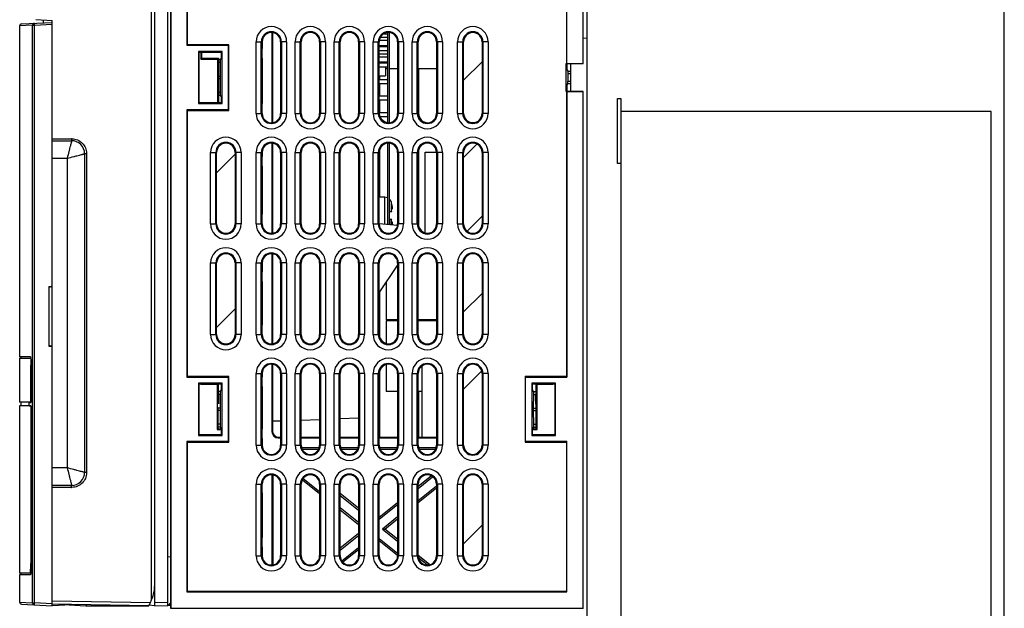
# Model space of a CAD drawing. Header units: millimetres. Extents: x 0 to 1200, y 0 to 1000.
# Tile 23 of 27: x 681 to 832, y 472 to 562. Entities that reach past the tile are written whole.
import ezdxf

# ---------------------------------------------------------------- set-up
doc = ezdxf.new("R2010")
doc.units = ezdxf.units.MM
doc.header["$LTSCALE"] = 66
doc.layers.add('00_COMPONENTS', color=7, linetype='CONTINUOUS')

msp = doc.modelspace()

# ---------------------------------------------------------------- linework, layer by layer
at = {"layer": '00_COMPONENTS', "color": 7, "linetype": 'CONTINUOUS'}
for p, q in [((701.22, 473), (701.22, 651.1)), ((701.72, 472.1), (701.72, 651.1)), ((703.72, 472.14), (703.72, 651.1)), ((768.22, 421.1), (768.22, 651.1)), ((704.15, 634.9), (704.15, 471.7)), ((704.16, 634.88), (704.16, 471.72)), ((767.63, 555.46), (767.63, 634.88)), ((767.65, 555.42), (767.65, 634.9)), ((832.42, 438.39), (832.42, 627.81)), ((706.66, 599.33), (706.66, 558.27)), ((706.75, 558.36), (706.75, 599.24)), ((765.05, 599.24), (765.05, 555.46)), ((765.13, 555.46), (765.13, 599.33)), ((683.4, 562.23), (685.92, 562.1)), ((684.52, 562.17), (684.53, 561.73)), ((685.92, 472.1), (685.92, 562.1)), ((680.92, 561.26), (680.92, 510.36)), ((681.21, 561.56), (685.92, 561.8)), ((719.72, 560.16), (719.72, 546.44)), ((719.82, 560.16), (719.82, 546.44)), ((736.3, 559.05), (737.52, 559.05)), ((736.45, 559.52), (737.52, 559.52)), ((737, 560.02), (737.52, 560.02)), ((737.52, 560.16), (737.52, 546.44)), ((737.77, 560.16), (737.77, 546.44)), ((768.22, 559.35), (767.65, 559.34)), ((706.66, 558.27), (706.75, 558.36)), ((706.66, 558.27), (713.02, 558.27)), ((713.11, 558.36), (706.75, 558.36)), ((713.02, 558.27), (713.11, 558.36)), ((713.02, 558.27), (713.02, 548.33)), ((713.11, 548.24), (713.11, 558.36)), ((718.22, 547.81), (718.22, 558.8)), ((718.22, 558.8), (718.22, 557.8)), ((718.22, 557.81), (718.22, 557.8)), ((721.08, 558.8), (721.08, 547.81)), ((724.22, 547.81), (724.22, 558.8)), ((727.08, 558.8), (727.08, 547.81)), ((730.22, 547.81), (730.22, 558.8)), ((733.08, 558.8), (733.08, 547.81)), ((736.22, 547.81), (736.22, 558.8)), ((736.22, 558.25), (737.52, 558.25)), ((736.22, 558.11), (737.52, 558.11)), ((739.08, 558.8), (739.08, 547.81)), ((742.22, 547.81), (742.22, 558.8)), ((745.08, 558.8), (745.08, 547.81)), ((749.22, 547.8), (749.22, 558.8)), ((752.07, 558.8), (752.07, 547.8)), ((708.44, 557.31), (708.44, 549.3)), ((708.54, 557.21), (708.44, 557.31)), ((712.06, 557.31), (708.44, 557.31)), ((708.54, 549.4), (708.54, 557.21)), ((708.54, 557.21), (711.95, 557.21)), ((708.78, 557.21), (708.78, 556.15)), ((708.78, 556.15), (708.92, 556.3)), ((708.78, 556.15), (711.38, 556.15)), ((708.92, 557.21), (708.92, 556.3)), ((708.92, 556.3), (711.52, 556.3)), ((711.38, 556.15), (711.52, 556.3)), ((711.38, 556.15), (711.38, 549.4)), ((711.52, 556.3), (711.52, 549.4)), ((711.81, 556.06), (711.52, 556.06)), ((711.81, 556.06), (711.95, 556.3)), ((711.83, 555.6), (711.81, 556.06)), ((711.95, 557.21), (712.06, 557.31)), ((711.95, 557.21), (711.95, 556.3)), ((712.06, 549.3), (712.06, 557.31)), ((718.22, 556.29), (718.22, 556.3)), ((718.22, 556.3), (718.22, 549.3)), ((736.22, 557.48), (737.52, 557.48)), ((736.22, 556.98), (737.52, 556.98)), ((736.22, 556.51), (737.52, 556.51)), ((711.83, 555.6), (711.52, 555.6)), ((711.84, 553.48), (711.83, 555.6)), ((736.22, 555.71), (737.52, 555.71)), ((736.22, 555.57), (737.52, 555.57)), ((736.22, 554.94), (737.52, 554.94)), ((737.22, 554.94), (737.22, 553.56)), ((737.22, 554.7), (737.52, 554.7)), ((737.77, 554.7), (739.08, 554.7)), ((742.22, 554.7), (745.08, 554.7)), ((742.29, 554.7), (742.29, 547.81)), ((765.01, 551.15), (765.01, 555.46)), ((765.01, 555.46), (767.63, 555.46)), ((767.65, 555.42), (765.1, 555.42)), ((765.17, 555.35), (765.1, 555.42)), ((765.17, 554.43), (765.17, 555.35)), ((765.72, 551.18), (765.72, 555.42)), ((711.83, 551), (711.84, 553.13)), ((736.22, 553.56), (737.22, 553.56)), ((736.22, 553.03), (737.52, 553.03)), ((736.29, 553.56), (736.29, 553.03)), ((765.17, 554.43), (765.26, 554.28)), ((765.26, 554.28), (765.25, 553.92)), ((765.25, 553.92), (765.25, 552.68)), ((765.25, 553.92), (765.72, 553.92)), ((765.26, 554.28), (765.72, 554.28)), ((736.22, 552.4), (737.52, 552.4)), ((736.29, 552.4), (736.29, 550.49)), ((765.17, 552.17), (765.26, 552.33)), ((765.17, 551.25), (765.17, 552.17)), ((765.26, 552.33), (765.25, 552.68)), ((765.72, 552.68), (765.25, 552.68)), ((765.72, 552.33), (765.26, 552.33)), ((711.83, 551), (711.52, 551)), ((711.81, 550.55), (711.52, 550.55)), ((711.81, 550.55), (711.83, 551)), ((711.81, 550.55), (711.95, 550.3)), ((711.95, 550.3), (711.95, 549.4)), ((736.22, 550.49), (737.52, 550.49)), ((765.01, 551.15), (767.63, 551.15)), ((765.05, 551.15), (765.05, 507.36)), ((765.17, 551.25), (765.1, 551.18)), ((767.65, 551.18), (765.1, 551.18)), ((765.13, 551.15), (765.13, 507.27)), ((767.63, 471.72), (767.63, 551.15)), ((767.65, 471.7), (767.65, 551.18)), ((772.93, 540.11), (772.93, 550.09)), ((772.93, 550.09), (773.42, 550.09)), ((773.42, 550.09), (773.42, 540.11)), ((708.54, 549.4), (708.44, 549.3)), ((708.44, 549.3), (712.06, 549.3)), ((711.95, 549.4), (708.54, 549.4)), ((711.95, 549.4), (712.06, 549.3)), ((718.22, 549.31), (718.22, 549.3)), ((736.22, 549.86), (737.52, 549.86)), ((736.29, 549.86), (736.29, 547.95)), ((706.66, 548.33), (706.66, 507.27)), ((706.66, 548.33), (706.75, 548.24)), ((713.02, 548.33), (706.66, 548.33)), ((706.75, 507.36), (706.75, 548.24)), ((706.75, 548.24), (713.11, 548.24)), ((713.02, 548.33), (713.11, 548.24)), ((718.22, 547.8), (718.22, 547.8)), ((736.22, 547.95), (737.52, 547.95)), ((736.37, 547.32), (737.52, 547.32)), ((830.42, 548.1), (773.42, 548.1)), ((773.42, 548.1), (773.42, 440.1)), ((830.42, 440.1), (830.42, 548.1)), ((685.92, 543.6), (688.92, 543.6)), ((719.72, 543.16), (719.72, 529.44)), ((719.82, 543.16), (719.82, 529.44)), ((737.52, 543.16), (737.52, 530.74)), ((737.77, 543.16), (737.77, 530.72)), ((690.92, 541.6), (690.92, 492.6)), ((711.22, 530.8), (711.22, 541.8)), ((714.07, 541.8), (714.07, 530.8)), ((718.22, 530.81), (718.22, 541.8)), ((718.22, 541.8), (718.22, 541.18)), ((718.22, 541.19), (718.22, 541.18)), ((721.08, 541.8), (721.08, 530.81)), ((724.22, 530.81), (724.22, 541.8)), ((727.08, 541.8), (727.08, 530.81)), ((730.22, 530.81), (730.22, 541.8)), ((733.08, 541.8), (733.08, 530.81)), ((736.22, 530.81), (736.22, 541.8)), ((736.29, 541.8), (736.29, 534.9)), ((739.08, 541.8), (739.08, 530.81)), ((742.22, 530.81), (742.22, 541.8)), ((742.29, 541.8), (742.29, 530.81)), ((743.32, 529.44), (743.32, 541.84)), ((743.32, 541.84), (745.08, 541.84)), ((745.08, 541.8), (745.08, 530.81)), ((749.22, 530.8), (749.22, 541.8)), ((752.07, 541.8), (752.07, 530.8)), ((718.22, 539.68), (718.22, 532.3)), ((718.22, 539.67), (718.22, 539.68)), ((773.42, 540.11), (772.93, 540.11)), ((737.12, 534.9), (736.22, 534.9)), ((738.11, 534.1), (738.07, 534.23)), ((738.12, 534.06), (738.11, 534.1)), ((738.15, 533.95), (738.12, 534.06)), ((738.19, 533.8), (738.15, 533.95)), ((718.22, 532.31), (718.22, 532.3)), ((737.77, 532.7), (738.19, 532.7)), ((738.27, 533.12), (738.11, 533.12)), ((738.15, 533.25), (738.19, 533.21)), ((718.22, 530.8), (718.22, 530.8)), ((736.22, 530.86), (739.06, 530.61)), ((738.19, 531.5), (737.77, 531.5)), ((738.27, 531.08), (738.11, 531.08)), ((738.19, 530.99), (738.15, 530.95)), ((719.72, 526.16), (719.72, 512.44)), ((719.82, 526.16), (719.82, 512.44)), ((711.22, 513.8), (711.22, 524.8)), ((714.07, 524.8), (714.07, 513.8)), ((718.22, 513.81), (718.22, 524.8)), ((718.22, 524.8), (718.22, 523.43)), ((721.08, 524.8), (721.08, 513.81)), ((724.22, 513.81), (724.22, 524.8)), ((727.08, 524.8), (727.08, 513.81)), ((730.22, 513.81), (730.22, 524.8)), ((733.08, 524.8), (733.08, 513.81)), ((736.22, 513.81), (736.22, 524.8)), ((736.22, 520.21), (739.08, 524.42)), ((739.08, 524.8), (739.08, 513.81)), ((742.22, 513.81), (742.22, 524.8)), ((745.08, 524.8), (745.08, 513.81)), ((749.22, 513.8), (749.22, 524.8)), ((752.07, 524.8), (752.07, 513.8)), ((718.22, 523.44), (718.22, 523.43)), ((685.42, 521.21), (685.42, 512)), ((685.42, 521.21), (685.92, 521.21)), ((718.22, 521.93), (718.22, 515.3)), ((718.22, 521.92), (718.22, 521.93)), ((737.32, 521.84), (737.32, 516.06)), ((685.57, 521.1), (685.42, 521.1)), ((685.75, 521.16), (685.92, 521.16)), ((685.88, 520.63), (685.88, 512.58)), ((685.92, 520.63), (685.88, 520.63)), ((736.29, 520.33), (736.29, 513.81)), ((718.22, 515.31), (718.22, 515.3)), ((739.08, 516.06), (737.32, 516.06)), ((737.32, 515.92), (737.32, 512.44)), ((739.08, 515.92), (737.32, 515.92)), ((737.48, 516.06), (737.48, 515.92)), ((745.08, 516.06), (742.22, 516.06)), ((745.08, 515.92), (742.22, 515.92)), ((718.22, 513.8), (718.22, 513.8)), ((685.42, 512.1), (685.57, 512.1)), ((685.92, 512.58), (685.88, 512.58)), ((685.42, 512), (685.92, 512)), ((685.75, 512.05), (685.92, 512.05)), ((680.95, 510.36), (680.92, 510.36)), ((680.92, 510.15), (680.92, 503.4)), ((680.92, 510.15), (682.61, 510.15)), ((682.57, 510.36), (680.95, 510.36)), ((681.12, 510.35), (681.12, 510.15)), ((682.63, 503.4), (682.63, 509.1)), ((682.64, 509.1), (682.64, 503.35)), ((719.72, 509.16), (719.72, 498.9)), ((719.82, 509.16), (719.82, 499)), ((737.32, 509.16), (737.32, 505.02)), ((718.22, 496.81), (718.22, 507.8)), ((718.22, 507.8), (718.22, 507.3)), ((721.08, 507.8), (721.08, 496.81)), ((724.22, 496.81), (724.22, 507.8)), ((727.08, 507.8), (727.08, 496.81)), ((730.22, 496.81), (730.22, 507.8)), ((733.08, 507.8), (733.08, 496.81)), ((736.22, 496.81), (736.22, 507.8)), ((736.29, 507.8), (736.29, 498.01)), ((739.08, 507.8), (739.08, 496.81)), ((742.22, 496.81), (742.22, 507.8)), ((742.82, 508.89), (742.82, 498.01)), ((745.08, 507.8), (745.08, 496.81)), ((749.22, 496.8), (749.22, 507.8)), ((752.07, 507.8), (752.07, 496.8)), ((706.66, 507.27), (706.75, 507.36)), ((706.66, 507.27), (713.02, 507.27)), ((713.11, 507.36), (706.75, 507.36)), ((708.54, 506.21), (708.44, 506.31)), ((708.44, 506.31), (708.44, 498.3)), ((712.06, 506.31), (708.44, 506.31)), ((708.54, 498.4), (708.54, 506.21)), ((708.54, 506.21), (711.95, 506.21)), ((708.78, 506.21), (708.78, 506.15)), ((708.78, 506.15), (708.83, 506.21)), ((708.78, 506.15), (711.32, 506.15)), ((711.32, 506.15), (711.37, 506.21)), ((711.32, 506.15), (711.32, 499.18)), ((711.47, 506.21), (711.52, 503.15)), ((711.95, 506.21), (712.06, 506.31)), ((711.95, 506.21), (711.95, 505.3)), ((712.06, 498.3), (712.06, 506.31)), ((713.02, 507.27), (713.11, 507.36)), ((713.02, 507.27), (713.02, 497.33)), ((713.11, 497.24), (713.11, 507.36)), ((718.22, 507.31), (718.22, 507.3)), ((765.05, 507.36), (758.68, 507.36)), ((758.77, 507.27), (758.68, 507.36)), ((758.68, 507.36), (758.68, 497.24)), ((758.77, 507.27), (765.13, 507.27)), ((758.77, 497.33), (758.77, 507.27)), ((763.36, 506.31), (759.74, 506.31)), ((759.84, 506.21), (759.74, 506.31)), ((759.74, 506.31), (759.74, 498.3)), ((759.84, 506.21), (763.25, 506.21)), ((759.84, 505.3), (759.84, 506.21)), ((760.33, 503.09), (760.39, 506.21)), ((760.53, 506.15), (760.47, 506.21)), ((760.53, 506.15), (762.97, 506.15)), ((760.53, 499.18), (760.53, 506.15)), ((762.97, 506.15), (762.92, 506.21)), ((762.97, 506.15), (762.97, 506.21)), ((763.25, 506.21), (763.36, 506.31)), ((763.25, 506.21), (763.25, 498.4)), ((763.36, 498.3), (763.36, 506.31)), ((765.13, 507.27), (765.05, 507.36)), ((711.81, 505.06), (711.49, 505.06)), ((711.83, 504.6), (711.5, 504.6)), ((711.81, 505.06), (711.95, 505.3)), ((711.83, 504.6), (711.81, 505.06)), ((711.84, 502.48), (711.83, 504.6)), ((718.22, 505.8), (718.22, 499.3)), ((718.22, 505.79), (718.22, 505.8)), ((739.08, 505.02), (737.32, 505.02)), ((742.82, 505.02), (742.22, 505.02)), ((742.29, 505.02), (742.29, 498.01)), ((759.99, 505.06), (759.84, 505.3)), ((759.97, 504.6), (759.95, 502.48)), ((759.99, 505.06), (759.97, 504.6)), ((759.97, 504.6), (760.36, 504.6)), ((759.99, 505.06), (760.37, 505.06)), ((682.63, 503.4), (680.92, 503.4)), ((681.12, 503.4), (681.12, 502.85)), ((682.37, 502.86), (682.37, 503.35)), ((682.37, 503.35), (682.64, 503.35)), ((680.92, 502.85), (680.92, 477.1)), ((682.63, 502.85), (680.92, 502.85)), ((682.37, 502.86), (682.64, 502.86)), ((682.63, 502.85), (682.63, 478.6)), ((682.64, 502.86), (682.64, 478.1)), ((711.49, 502.56), (711.45, 502.53)), ((711.45, 499.3), (711.45, 502.53)), ((711.83, 500), (711.84, 502.13)), ((759.95, 502.13), (759.97, 500)), ((760.41, 502.63), (760.37, 502.68)), ((760.41, 499.29), (760.41, 502.63)), ((711.83, 500), (711.45, 500)), ((711.81, 499.55), (711.83, 500)), ((719.82, 500.51), (721.08, 500.55)), ((724.22, 500.66), (727.08, 500.76)), ((730.22, 500.87), (733.08, 500.97)), ((759.97, 500), (760.41, 500)), ((759.97, 500), (759.99, 499.55)), ((711.32, 499.18), (711.45, 499.3)), ((711.32, 499.18), (711.95, 499.18)), ((711.81, 499.55), (711.45, 499.55)), ((711.45, 499.3), (711.95, 499.3)), ((711.81, 499.55), (711.95, 499.3)), ((711.95, 499.3), (711.95, 498.4)), ((718.22, 499.31), (718.22, 499.3)), ((759.99, 499.55), (759.84, 499.3)), ((759.84, 498.4), (759.84, 499.3)), ((759.84, 499.29), (760.41, 499.29)), ((759.84, 499.18), (760.53, 499.18)), ((759.99, 499.55), (760.41, 499.55)), ((760.53, 499.18), (760.41, 499.29)), ((706.66, 497.33), (706.75, 497.24)), ((706.66, 497.33), (706.66, 474.22)), ((713.02, 497.33), (706.66, 497.33)), ((706.75, 474.3), (706.75, 497.24)), ((706.75, 497.24), (713.11, 497.24)), ((708.54, 498.4), (708.44, 498.3)), ((708.44, 498.3), (712.06, 498.3)), ((711.95, 498.4), (708.54, 498.4)), ((711.95, 498.4), (712.06, 498.3)), ((713.02, 497.33), (713.11, 497.24)), ((718.22, 497.8), (718.22, 496.81)), ((718.22, 497.79), (718.22, 497.8)), ((720.72, 497.9), (721.08, 497.9)), ((720.82, 498), (721.08, 498)), ((724.22, 498), (727.08, 498)), ((724.22, 497.9), (727.08, 497.9)), ((730.22, 498.01), (733.08, 498.01)), ((730.22, 497.9), (733.08, 497.9)), ((736.22, 498.01), (739.08, 498.01)), ((736.22, 497.9), (739.08, 497.9)), ((742.22, 498.01), (745.08, 498.01)), ((742.22, 497.9), (745.08, 497.9)), ((758.77, 497.33), (758.68, 497.24)), ((758.68, 497.24), (765.05, 497.24)), ((765.13, 497.33), (758.77, 497.33)), ((759.84, 498.4), (759.74, 498.3)), ((759.74, 498.3), (763.36, 498.3)), ((763.25, 498.4), (759.84, 498.4)), ((763.25, 498.4), (763.36, 498.3)), ((765.13, 497.33), (765.05, 497.24)), ((765.05, 497.24), (765.05, 474.3)), ((765.13, 474.22), (765.13, 497.33)), ((720.93, 496.4), (720.94, 496.4)), ((726.95, 496.4), (724.35, 496.4)), ((724.42, 496.18), (726.88, 496.18)), ((732.95, 496.4), (730.35, 496.4)), ((730.42, 496.18), (732.88, 496.18)), ((738.95, 496.4), (736.35, 496.4)), ((736.42, 496.18), (738.88, 496.18)), ((744.95, 496.4), (742.35, 496.4)), ((742.42, 496.18), (744.88, 496.18)), ((719.72, 492.16), (719.72, 478.44)), ((719.94, 478.44), (719.94, 492.16)), ((724.43, 491.45), (727.08, 489.35)), ((727.08, 489.63), (724.51, 491.66)), ((744.25, 492.04), (742.22, 490.43)), ((742.22, 490.15), (744.44, 491.91)), ((688.92, 490.6), (685.92, 490.6)), ((718.22, 479.81), (718.22, 490.8)), ((718.22, 489.45), (718.22, 482.6)), ((718.22, 489.44), (718.22, 489.45)), ((721.08, 490.8), (721.08, 479.81)), ((724.22, 479.81), (724.22, 490.8)), ((727.08, 490.8), (727.08, 479.81)), ((730.22, 479.81), (730.22, 490.8)), ((733.08, 490.8), (733.08, 479.81)), ((736.22, 479.81), (736.22, 490.8)), ((739.08, 490.8), (739.08, 479.81)), ((742.22, 479.81), (742.22, 490.8)), ((745.08, 490.5), (742.22, 488.24)), ((742.22, 487.96), (745.08, 490.22)), ((745.08, 490.8), (745.08, 479.81)), ((749.22, 479.8), (749.22, 490.8)), ((752.07, 490.8), (752.07, 479.8)), ((733.08, 487.08), (730.22, 489.34)), ((730.22, 489.06), (733.08, 486.8)), ((739.08, 487.95), (736.22, 485.68)), ((733.08, 484.88), (730.22, 487.15)), ((730.22, 486.87), (733.08, 484.6)), ((736.22, 485.41), (739.08, 487.67)), ((739.08, 485.76), (736.73, 483.9)), ((737.09, 483.9), (739.08, 485.48)), ((736.73, 483.9), (737.09, 483.9)), ((736.73, 483.9), (739.08, 482.05)), ((739.08, 482.33), (737.09, 483.9)), ((718.22, 482.61), (718.22, 482.6)), ((733.08, 483.2), (730.22, 480.94)), ((730.22, 480.66), (733.08, 482.92)), ((739.08, 480.14), (736.22, 482.4)), ((736.22, 482.12), (739.08, 479.86)), ((718.22, 481.1), (718.22, 479.81)), ((718.22, 481.09), (718.22, 481.1)), ((733.08, 481.01), (730.49, 478.96)), ((730.67, 478.83), (733.08, 480.73)), ((704.15, 479.59), (703.72, 479.6)), ((743.99, 478.44), (742.23, 479.83)), ((742.32, 479.48), (743.63, 478.44)), ((682.61, 477.1), (680.92, 477.1)), ((680.92, 476.85), (680.92, 472.65)), ((680.95, 476.85), (680.92, 476.85)), ((682.57, 476.85), (680.95, 476.85)), ((681.12, 477.1), (681.12, 476.85)), ((706.66, 474.22), (706.75, 474.3)), ((706.66, 474.22), (765.13, 474.22)), ((765.05, 474.3), (706.75, 474.3)), ((765.13, 474.22), (765.05, 474.3)), ((701.05, 472.61), (701.22, 473)), ((681.21, 472.35), (685.92, 472.1)), ((685.92, 472.38), (700.8, 472.12)), ((689.87, 472.31), (685.92, 472.1)), ((688.52, 472.24), (691.11, 472.1)), ((691.18, 472.29), (691.11, 472.1)), ((691.11, 472.1), (700.79, 472.1)), ((696.92, 472.1), (696.92, 472.19)), ((701.69, 472.1), (700.8, 472.17)), ((701.72, 472.1), (703.72, 472.14)), ((704.15, 472.55), (703.76, 472.14)), ((704.15, 472.14), (703.76, 472.14)), ((704.16, 471.72), (767.63, 471.72)), ((767.65, 471.7), (767.63, 471.72))]:
    msp.add_line(p, q, dxfattribs=at)
at = {"layer": '00_COMPONENTS', "color": 9, "linetype": 'CONTINUOUS'}
for p, q in [((682.9, 561.36), (680.92, 561.26)), ((682.9, 472.55), (682.9, 561.36)), ((682.9, 561.36), (683.18, 561.36)), ((683.18, 561.36), (685.92, 561.5)), ((683.18, 472.55), (683.18, 561.36)), ((717.3, 547.8), (717.3, 558.8)), ((717.3, 558.8), (718.1, 558.8)), ((718.1, 547.8), (718.1, 558.8)), ((718.22, 558.8), (718.1, 558.8)), ((721.08, 558.8), (721.2, 558.8)), ((721.2, 558.8), (721.2, 547.8)), ((721.99, 558.8), (721.2, 558.8)), ((721.99, 558.8), (721.99, 547.8)), ((723.3, 547.8), (723.3, 558.8)), ((723.3, 558.8), (724.1, 558.8)), ((724.1, 547.8), (724.1, 558.8)), ((724.22, 558.8), (724.1, 558.8)), ((727.08, 558.8), (727.2, 558.8)), ((727.2, 558.8), (727.2, 547.8)), ((727.99, 558.8), (727.2, 558.8)), ((727.99, 558.8), (727.99, 547.8)), ((729.3, 547.8), (729.3, 558.8)), ((729.3, 558.8), (730.1, 558.8)), ((730.1, 547.8), (730.1, 558.8)), ((730.22, 558.8), (730.1, 558.8)), ((733.08, 558.8), (733.2, 558.8)), ((733.2, 558.8), (733.2, 547.8)), ((733.99, 558.8), (733.2, 558.8)), ((733.99, 558.8), (733.99, 547.8)), ((735.3, 547.8), (735.3, 558.8)), ((735.3, 558.8), (736.1, 558.8)), ((736.1, 547.8), (736.1, 558.8)), ((736.22, 558.8), (736.1, 558.8)), ((739.08, 558.8), (739.2, 558.8)), ((739.2, 558.8), (739.2, 547.8)), ((739.99, 558.8), (739.2, 558.8)), ((739.99, 558.8), (739.99, 547.8)), ((741.3, 547.8), (741.3, 558.8)), ((741.3, 558.8), (742.1, 558.8)), ((742.1, 547.8), (742.1, 558.8)), ((742.22, 558.8), (742.1, 558.8)), ((745.08, 558.8), (745.2, 558.8)), ((745.2, 558.8), (745.2, 547.8)), ((745.99, 558.8), (745.2, 558.8)), ((745.99, 558.8), (745.99, 547.8)), ((748.3, 547.8), (748.3, 558.8)), ((748.3, 558.8), (749.22, 558.8)), ((749.1, 547.8), (749.1, 558.8)), ((752.99, 558.8), (752.07, 558.8)), ((752.2, 558.8), (752.2, 547.8)), ((752.99, 558.8), (752.99, 547.8)), ((711.84, 553.48), (711.52, 553.48)), ((711.84, 553.13), (711.52, 553.13)), ((717.3, 547.8), (718.1, 547.8)), ((718.22, 547.81), (718.1, 547.8)), ((721.08, 547.81), (721.2, 547.8)), ((721.99, 547.8), (721.2, 547.8)), ((723.3, 547.8), (724.1, 547.8)), ((724.22, 547.81), (724.1, 547.8)), ((727.08, 547.81), (727.2, 547.8)), ((727.99, 547.8), (727.2, 547.8)), ((729.3, 547.8), (730.1, 547.8)), ((730.22, 547.81), (730.1, 547.8)), ((733.08, 547.81), (733.2, 547.8)), ((733.99, 547.8), (733.2, 547.8)), ((735.3, 547.8), (736.1, 547.8)), ((736.22, 547.81), (736.1, 547.8)), ((739.08, 547.81), (739.2, 547.8)), ((739.99, 547.8), (739.2, 547.8)), ((741.3, 547.8), (742.1, 547.8)), ((742.22, 547.81), (742.1, 547.8)), ((745.08, 547.81), (745.2, 547.8)), ((745.99, 547.8), (745.2, 547.8)), ((748.3, 547.8), (749.22, 547.8)), ((752.99, 547.8), (752.07, 547.8)), ((685.92, 543.9), (688.92, 543.9)), ((688.92, 543.9), (688.92, 543.6)), ((685.92, 540.9), (688.22, 540.9)), ((688.22, 540.9), (688.22, 493.3)), ((691.22, 541.6), (690.92, 541.6)), ((691.22, 541.6), (691.22, 492.6)), ((710.3, 530.8), (710.3, 541.8)), ((710.3, 541.8), (711.22, 541.8)), ((711.1, 530.8), (711.1, 541.8)), ((714.99, 541.8), (714.07, 541.8)), ((714.2, 541.8), (714.2, 530.8)), ((714.99, 541.8), (714.99, 530.8)), ((717.3, 530.8), (717.3, 541.8)), ((717.3, 541.8), (718.1, 541.8)), ((718.1, 530.8), (718.1, 541.8)), ((718.22, 541.8), (718.1, 541.8)), ((721.08, 541.8), (721.2, 541.8)), ((721.2, 541.8), (721.2, 530.8)), ((721.99, 541.8), (721.2, 541.8)), ((721.99, 541.8), (721.99, 530.8)), ((723.3, 530.8), (723.3, 541.8)), ((723.3, 541.8), (724.1, 541.8)), ((724.1, 530.8), (724.1, 541.8)), ((724.22, 541.8), (724.1, 541.8)), ((727.08, 541.8), (727.2, 541.8)), ((727.2, 541.8), (727.2, 530.8)), ((727.99, 541.8), (727.2, 541.8)), ((727.99, 541.8), (727.99, 530.8)), ((729.3, 530.8), (729.3, 541.8)), ((729.3, 541.8), (730.1, 541.8)), ((730.1, 530.8), (730.1, 541.8)), ((730.22, 541.8), (730.1, 541.8)), ((733.08, 541.8), (733.2, 541.8)), ((733.2, 541.8), (733.2, 530.8)), ((733.99, 541.8), (733.2, 541.8)), ((733.99, 541.8), (733.99, 530.8)), ((735.3, 530.8), (735.3, 541.8)), ((735.3, 541.8), (736.1, 541.8)), ((736.1, 530.8), (736.1, 541.8)), ((736.22, 541.8), (736.1, 541.8)), ((739.08, 541.8), (739.2, 541.8)), ((739.2, 541.8), (739.2, 530.8)), ((739.99, 541.8), (739.2, 541.8)), ((739.99, 541.8), (739.99, 530.8)), ((741.3, 530.8), (741.3, 541.8)), ((741.3, 541.8), (742.1, 541.8)), ((742.1, 530.8), (742.1, 541.8)), ((742.22, 541.8), (742.1, 541.8)), ((745.08, 541.8), (745.2, 541.8)), ((745.2, 541.8), (745.2, 530.8)), ((745.99, 541.8), (745.2, 541.8)), ((745.99, 541.8), (745.99, 530.8)), ((748.3, 530.8), (748.3, 541.8)), ((748.3, 541.8), (749.22, 541.8)), ((749.1, 530.8), (749.1, 541.8)), ((752.99, 541.8), (752.07, 541.8)), ((752.2, 541.8), (752.2, 530.8)), ((752.99, 541.8), (752.99, 530.8)), ((737.12, 530.78), (737.12, 534.9)), ((738.07, 534.23), (738.07, 532.7)), ((738.12, 533.21), (738.19, 533.21)), ((710.3, 530.8), (711.22, 530.8)), ((714.99, 530.8), (714.07, 530.8)), ((717.3, 530.8), (718.1, 530.8)), ((718.22, 530.81), (718.1, 530.8)), ((721.08, 530.81), (721.2, 530.8)), ((721.99, 530.8), (721.2, 530.8)), ((723.3, 530.8), (724.1, 530.8)), ((724.22, 530.81), (724.1, 530.8)), ((727.08, 530.81), (727.2, 530.8)), ((727.99, 530.8), (727.2, 530.8)), ((729.3, 530.8), (730.1, 530.8)), ((730.22, 530.81), (730.1, 530.8)), ((733.08, 530.81), (733.2, 530.8)), ((733.99, 530.8), (733.2, 530.8)), ((735.3, 530.8), (736.1, 530.8)), ((736.22, 530.81), (736.1, 530.8)), ((738.07, 530.7), (738.07, 531.5)), ((738.12, 530.99), (738.19, 530.99)), ((739.08, 530.81), (739.2, 530.8)), ((739.99, 530.8), (739.2, 530.8)), ((741.3, 530.8), (742.1, 530.8)), ((742.22, 530.81), (742.1, 530.8)), ((745.08, 530.81), (745.2, 530.8)), ((745.99, 530.8), (745.2, 530.8)), ((748.3, 530.8), (749.22, 530.8)), ((752.99, 530.8), (752.07, 530.8)), ((710.3, 513.8), (710.3, 524.8)), ((710.3, 524.8), (711.22, 524.8)), ((711.1, 513.8), (711.1, 524.8)), ((714.99, 524.8), (714.07, 524.8)), ((714.2, 524.8), (714.2, 513.8)), ((714.99, 524.8), (714.99, 513.8)), ((717.3, 513.8), (717.3, 524.8)), ((717.3, 524.8), (718.1, 524.8)), ((718.1, 513.8), (718.1, 524.8)), ((718.22, 524.8), (718.1, 524.8)), ((721.08, 524.8), (721.2, 524.8)), ((721.2, 524.8), (721.2, 513.8)), ((721.99, 524.8), (721.2, 524.8)), ((721.99, 524.8), (721.99, 513.8)), ((723.3, 513.8), (723.3, 524.8)), ((723.3, 524.8), (724.1, 524.8)), ((724.1, 513.8), (724.1, 524.8)), ((724.22, 524.8), (724.1, 524.8)), ((727.08, 524.8), (727.2, 524.8)), ((727.2, 524.8), (727.2, 513.8)), ((727.99, 524.8), (727.2, 524.8)), ((727.99, 524.8), (727.99, 513.8)), ((729.3, 513.8), (729.3, 524.8)), ((729.3, 524.8), (730.1, 524.8)), ((730.1, 513.8), (730.1, 524.8)), ((730.22, 524.8), (730.1, 524.8)), ((733.08, 524.8), (733.2, 524.8)), ((733.2, 524.8), (733.2, 513.8)), ((733.99, 524.8), (733.2, 524.8)), ((733.99, 524.8), (733.99, 513.8)), ((735.3, 513.8), (735.3, 524.8)), ((735.3, 524.8), (736.1, 524.8)), ((736.1, 513.8), (736.1, 524.8)), ((736.22, 524.8), (736.1, 524.8)), ((739.08, 524.8), (739.2, 524.8)), ((739.2, 524.8), (739.2, 513.8)), ((739.99, 524.8), (739.2, 524.8)), ((739.99, 524.8), (739.99, 513.8)), ((741.3, 513.8), (741.3, 524.8)), ((741.3, 524.8), (742.1, 524.8)), ((742.1, 513.8), (742.1, 524.8)), ((742.22, 524.8), (742.1, 524.8)), ((745.08, 524.8), (745.2, 524.8)), ((745.2, 524.8), (745.2, 513.8)), ((745.99, 524.8), (745.2, 524.8)), ((745.99, 524.8), (745.99, 513.8)), ((748.3, 524.8), (749.22, 524.8)), ((748.3, 513.8), (748.3, 524.8)), ((749.1, 513.8), (749.1, 524.8)), ((752.99, 524.8), (752.07, 524.8)), ((752.2, 524.8), (752.2, 513.8)), ((752.99, 524.8), (752.99, 513.8)), ((710.3, 513.8), (711.22, 513.8)), ((714.99, 513.8), (714.07, 513.8)), ((717.3, 513.8), (718.1, 513.8)), ((718.22, 513.81), (718.1, 513.8)), ((721.08, 513.81), (721.2, 513.8)), ((721.99, 513.8), (721.2, 513.8)), ((723.3, 513.8), (724.1, 513.8)), ((724.22, 513.81), (724.1, 513.8)), ((727.08, 513.81), (727.2, 513.8)), ((727.99, 513.8), (727.2, 513.8)), ((729.3, 513.8), (730.1, 513.8)), ((730.22, 513.81), (730.1, 513.8)), ((733.08, 513.81), (733.2, 513.8)), ((733.99, 513.8), (733.2, 513.8)), ((735.3, 513.8), (736.1, 513.8)), ((736.22, 513.81), (736.1, 513.8)), ((739.08, 513.81), (739.2, 513.8)), ((739.99, 513.8), (739.2, 513.8)), ((741.3, 513.8), (742.1, 513.8)), ((742.22, 513.81), (742.1, 513.8)), ((745.08, 513.81), (745.2, 513.8)), ((745.99, 513.8), (745.2, 513.8)), ((748.3, 513.8), (749.22, 513.8)), ((752.99, 513.8), (752.07, 513.8)), ((717.3, 496.8), (717.3, 507.8)), ((717.3, 507.8), (718.1, 507.8)), ((718.1, 496.8), (718.1, 507.8)), ((718.22, 507.8), (718.1, 507.8)), ((721.08, 507.8), (721.2, 507.8)), ((721.2, 507.8), (721.2, 496.8)), ((721.99, 507.8), (721.2, 507.8)), ((721.99, 507.8), (721.99, 496.8)), ((723.3, 496.8), (723.3, 507.8)), ((723.3, 507.8), (724.1, 507.8)), ((724.1, 496.8), (724.1, 507.8)), ((724.22, 507.8), (724.1, 507.8)), ((727.08, 507.8), (727.2, 507.8)), ((727.2, 507.8), (727.2, 496.8)), ((727.99, 507.8), (727.2, 507.8)), ((727.99, 507.8), (727.99, 496.8)), ((729.3, 507.8), (730.1, 507.8)), ((729.3, 496.8), (729.3, 507.8)), ((730.22, 507.8), (730.1, 507.8)), ((730.1, 496.8), (730.1, 507.8)), ((733.08, 507.8), (733.2, 507.8)), ((733.99, 507.8), (733.2, 507.8)), ((733.2, 507.8), (733.2, 496.8)), ((733.99, 507.8), (733.99, 496.8)), ((735.3, 507.8), (736.1, 507.8)), ((735.3, 496.8), (735.3, 507.8)), ((736.22, 507.8), (736.1, 507.8)), ((736.1, 496.8), (736.1, 507.8)), ((739.08, 507.8), (739.2, 507.8)), ((739.99, 507.8), (739.2, 507.8)), ((739.2, 507.8), (739.2, 496.8)), ((739.99, 507.8), (739.99, 496.8)), ((741.3, 507.8), (742.1, 507.8)), ((741.3, 496.8), (741.3, 507.8)), ((742.22, 507.8), (742.1, 507.8)), ((742.1, 496.8), (742.1, 507.8)), ((745.08, 507.8), (745.2, 507.8)), ((745.99, 507.8), (745.2, 507.8)), ((745.2, 507.8), (745.2, 496.8)), ((745.99, 507.8), (745.99, 496.8)), ((748.3, 507.8), (749.22, 507.8)), ((748.3, 496.8), (748.3, 507.8)), ((749.1, 496.8), (749.1, 507.8)), ((752.99, 507.8), (752.07, 507.8)), ((752.2, 507.8), (752.2, 496.8)), ((752.99, 507.8), (752.99, 496.8)), ((711.84, 502.48), (711.45, 502.48)), ((711.84, 502.13), (711.45, 502.13)), ((759.95, 502.48), (760.41, 502.48)), ((759.95, 502.13), (760.41, 502.13)), ((719.72, 498.9), (719.82, 499)), ((720.72, 497.9), (720.82, 498)), ((717.3, 496.8), (718.1, 496.8)), ((718.22, 496.81), (718.1, 496.8)), ((721.08, 496.81), (721.2, 496.8)), ((721.99, 496.8), (721.2, 496.8)), ((723.3, 496.8), (724.1, 496.8)), ((724.22, 496.81), (724.1, 496.8)), ((727.08, 496.81), (727.2, 496.8)), ((727.99, 496.8), (727.2, 496.8)), ((729.3, 496.8), (730.1, 496.8)), ((730.22, 496.81), (730.1, 496.8)), ((733.08, 496.81), (733.2, 496.8)), ((733.99, 496.8), (733.2, 496.8)), ((735.3, 496.8), (736.1, 496.8)), ((736.22, 496.81), (736.1, 496.8)), ((739.08, 496.81), (739.2, 496.8)), ((739.99, 496.8), (739.2, 496.8)), ((741.3, 496.8), (742.1, 496.8)), ((742.22, 496.81), (742.1, 496.8)), ((745.08, 496.81), (745.2, 496.8)), ((745.99, 496.8), (745.2, 496.8)), ((748.3, 496.8), (749.22, 496.8)), ((752.99, 496.8), (752.07, 496.8)), ((688.22, 493.3), (685.92, 493.3)), ((691.22, 492.6), (690.92, 492.6)), ((688.92, 490.3), (685.92, 490.3)), ((688.92, 490.3), (688.92, 490.6)), ((717.3, 479.8), (717.3, 490.8)), ((717.3, 490.8), (718.1, 490.8)), ((718.22, 490.8), (718.1, 490.8)), ((718.1, 479.8), (718.1, 490.8)), ((721.08, 490.8), (721.2, 490.8)), ((721.99, 490.8), (721.2, 490.8)), ((721.2, 490.8), (721.2, 479.8)), ((721.99, 490.8), (721.99, 479.8)), ((723.3, 490.8), (724.1, 490.8)), ((723.3, 479.8), (723.3, 490.8)), ((724.22, 490.8), (724.1, 490.8)), ((724.1, 479.8), (724.1, 490.8)), ((727.08, 490.8), (727.2, 490.8)), ((727.99, 490.8), (727.2, 490.8)), ((727.2, 490.8), (727.2, 479.8)), ((727.99, 490.8), (727.99, 479.8)), ((729.3, 490.8), (730.1, 490.8)), ((729.3, 479.8), (729.3, 490.8)), ((730.22, 490.8), (730.1, 490.8)), ((730.1, 479.8), (730.1, 490.8)), ((733.08, 490.8), (733.2, 490.8)), ((733.99, 490.8), (733.2, 490.8)), ((733.2, 490.8), (733.2, 479.8)), ((733.99, 490.8), (733.99, 479.8)), ((735.3, 490.8), (736.1, 490.8)), ((735.3, 479.8), (735.3, 490.8)), ((736.22, 490.8), (736.1, 490.8)), ((736.1, 479.8), (736.1, 490.8)), ((739.08, 490.8), (739.2, 490.8)), ((739.99, 490.8), (739.2, 490.8)), ((739.2, 490.8), (739.2, 479.8)), ((739.99, 490.8), (739.99, 479.8)), ((741.3, 490.8), (742.1, 490.8)), ((741.3, 479.8), (741.3, 490.8)), ((742.22, 490.8), (742.1, 490.8)), ((742.1, 479.8), (742.1, 490.8)), ((745.08, 490.8), (745.2, 490.8)), ((745.99, 490.8), (745.2, 490.8)), ((745.2, 490.8), (745.2, 479.8)), ((745.99, 490.8), (745.99, 479.8)), ((748.3, 490.8), (749.22, 490.8)), ((748.3, 479.8), (748.3, 490.8)), ((749.1, 479.8), (749.1, 490.8)), ((752.99, 490.8), (752.07, 490.8)), ((752.2, 490.8), (752.2, 479.8)), ((752.99, 490.8), (752.99, 479.8)), ((717.3, 479.8), (718.1, 479.8)), ((718.22, 479.81), (718.1, 479.8)), ((721.08, 479.81), (721.2, 479.8)), ((721.99, 479.8), (721.2, 479.8)), ((723.3, 479.8), (724.1, 479.8)), ((724.22, 479.81), (724.1, 479.8)), ((727.08, 479.81), (727.2, 479.8)), ((727.99, 479.8), (727.2, 479.8)), ((729.3, 479.8), (730.1, 479.8)), ((730.22, 479.81), (730.1, 479.8)), ((733.08, 479.81), (733.2, 479.8)), ((733.99, 479.8), (733.2, 479.8)), ((735.3, 479.8), (736.1, 479.8)), ((736.22, 479.81), (736.1, 479.8)), ((739.08, 479.81), (739.2, 479.8)), ((739.99, 479.8), (739.2, 479.8)), ((741.3, 479.8), (742.1, 479.8)), ((742.22, 479.81), (742.1, 479.8)), ((745.08, 479.81), (745.2, 479.8)), ((745.99, 479.8), (745.2, 479.8)), ((748.3, 479.8), (749.22, 479.8)), ((752.99, 479.8), (752.07, 479.8)), ((685.92, 472.88), (701.05, 472.61)), ((680.92, 472.65), (682.9, 472.55)), ((682.9, 472.55), (683.18, 472.55)), ((685.92, 472.4), (683.18, 472.55)), ((701.72, 472.6), (703.72, 472.64))]:
    msp.add_line(p, q, dxfattribs=at)
at = {"layer": '00_COMPONENTS', "color": 2, "linetype": 'CONTINUOUS'}
for p, q in [((749.22, 552.9), (752.07, 555.75)), ((749.22, 541.02), (751.27, 543.07)), ((711.22, 538.66), (714.07, 541.51)), ((749.78, 529.7), (752.07, 531.99)), ((749.22, 517.27), (752.07, 520.11)), ((711.22, 514.9), (714.07, 517.75)), ((749.22, 505.39), (752, 508.17)), ((751.25, 495.53), (751.91, 496.19)), ((749.22, 481.63), (752.07, 484.47))]:
    msp.add_line(p, q, dxfattribs=at)
at = {"layer": '00_COMPONENTS', "color": 7, "linetype": 'CONTINUOUS'}
for centre, radius, start, end in [((681.22, 561.26), 0.3, 93, 180), ((683.2, 561.36), 0.3, 117.5938, 180.0293), ((719.65, 558.8), 1.43, 359.7793, 180.2207), ((725.65, 558.8), 1.43, 359.7793, 180.2207), ((731.65, 558.8), 1.43, 359.7793, 180.2207), ((737.65, 558.8), 1.43, 359.7793, 180.2207), ((743.65, 558.8), 1.43, 359.7793, 180.2207), ((750.65, 558.8), 1.42, 0, 180), ((719.65, 547.8), 1.43, 179.7793, 0.2207), ((725.65, 547.8), 1.43, 179.7793, 0.2207), ((731.65, 547.8), 1.43, 179.7793, 0.2207), ((737.65, 547.8), 1.43, 179.7793, 0.2207), ((737.72, 547.8), 1.43, 200.7412, 261.865), ((743.65, 547.8), 1.43, 179.7793, 0.2207), ((743.72, 547.8), 1.43, 179.7793, 268.4123), ((750.65, 547.8), 1.42, 180, 360), ((688.92, 541.6), 2, 0.0009, 90.001), ((712.65, 541.8), 1.42, 0, 180), ((719.65, 541.8), 1.43, 359.7793, 180.2207), ((725.65, 541.8), 1.43, 359.7793, 180.2207), ((731.65, 541.8), 1.43, 359.7793, 180.2207), ((737.65, 541.8), 1.43, 359.7793, 180.2207), ((737.72, 541.8), 1.43, 108.0446, 180.2207), ((743.65, 541.8), 1.43, 359.7793, 180.2207), ((743.72, 541.8), 1.43, 108.0446, 180.2207), ((750.65, 541.8), 1.42, 0, 180), ((737.12, 533.9), 1, 66.0639, 90), ((737.12, 533.9), 1, 19.1033, 47.2539), ((712.65, 530.8), 1.42, 180, 360), ((719.65, 530.8), 1.43, 179.7793, 0.2207), ((725.65, 530.8), 1.43, 179.7793, 0.2207), ((731.65, 530.8), 1.43, 179.7793, 0.2207), ((737.65, 530.8), 1.43, 179.7793, 0.2207), ((743.65, 530.8), 1.43, 179.7793, 0.2207), ((743.72, 530.8), 1.43, 179.7793, 253.6893), ((750.65, 530.8), 1.42, 180, 360), ((712.65, 524.8), 1.42, 0, 180), ((719.65, 524.8), 1.43, 359.7793, 180.2207), ((725.65, 524.8), 1.43, 359.7793, 180.2207), ((731.65, 524.8), 1.43, 359.7793, 180.2207), ((737.65, 524.8), 1.43, 359.7793, 180.2207), ((743.65, 524.8), 1.43, 359.7793, 180.2207), ((750.65, 524.8), 1.42, 0, 180), ((712.65, 513.8), 1.42, 180, 360), ((719.65, 513.8), 1.43, 179.7793, 0.2207), ((725.65, 513.8), 1.43, 179.7793, 0.2207), ((731.65, 513.8), 1.43, 179.7793, 0.2207), ((737.65, 513.8), 1.43, 179.7793, 0.2207), ((737.72, 513.8), 1.43, 179.7793, 253.6893), ((743.65, 513.8), 1.43, 179.7793, 0.2207), ((750.65, 513.8), 1.42, 180, 360), ((678.88, 509.83), 3.75, 4.4141, 5.3651), ((719.65, 507.8), 1.43, 359.7793, 180.2207), ((725.65, 507.8), 1.43, 359.7793, 180.2207), ((731.65, 507.8), 1.43, 359.7793, 180.2207), ((737.65, 507.8), 1.43, 359.7793, 180.2207), ((737.72, 507.8), 1.43, 108.0446, 180.2207), ((743.65, 507.8), 1.43, 359.7793, 180.2207), ((750.65, 507.8), 1.42, 0, 180), ((719.65, 496.8), 1.43, 179.7793, 0.2207), ((725.65, 496.8), 1.43, 179.7793, 0.2207), ((731.65, 496.8), 1.43, 179.7793, 0.2207), ((737.65, 496.8), 1.43, 179.7793, 0.2207), ((743.65, 496.8), 1.43, 179.7793, 0.2207), ((750.65, 496.8), 1.42, 180, 360), ((688.92, 492.6), 2, 270.0009, 0.001), ((719.65, 490.8), 1.43, 359.7793, 180.2207), ((725.65, 490.8), 1.43, 359.7793, 180.2207), ((731.65, 490.8), 1.43, 359.7793, 180.2207), ((737.65, 490.8), 1.43, 359.7793, 180.2207), ((743.65, 490.8), 1.43, 359.7793, 180.2207), ((750.65, 490.8), 1.42, 0, 180), ((719.65, 479.8), 1.43, 179.7793, 0.2207), ((725.65, 479.8), 1.43, 179.7793, 0.2207), ((731.65, 479.8), 1.43, 179.7793, 0.2207), ((737.65, 479.8), 1.43, 179.7793, 0.2207), ((743.65, 479.8), 1.43, 179.7793, 0.2207), ((750.65, 479.8), 1.42, 180, 360), ((658.01, 478.59), 24.62, 358.8186, 0.0239), ((663.32, 478.48), 19.31, 358.1308, 358.8252), ((694.72, 475.6), 7, 338.2132, 360), ((681.22, 472.65), 0.3, 180, 267), ((683.2, 472.55), 0.3, 179.9707, 242.4062), ((694.72, 475.6), 7, 330.1531, 334.7296)]:
    msp.add_arc(centre, radius, start, end, dxfattribs=at)
at = {"layer": '00_COMPONENTS', "color": 9, "linetype": 'CONTINUOUS'}
for centre, radius, start, end in [((719.65, 558.8), 2.35, 0, 180), ((725.65, 558.8), 2.35, 0, 180), ((731.65, 558.8), 2.35, 0, 180), ((737.65, 558.8), 2.35, 0, 180), ((743.65, 558.8), 2.35, 0, 180), ((750.65, 558.8), 2.35, 0, 180), ((719.65, 558.8), 1.55, 0, 180), ((725.65, 558.8), 1.55, 0, 180), ((731.65, 558.8), 1.55, 0, 180), ((737.65, 558.8), 1.55, 0, 180), ((743.65, 558.8), 1.55, 0, 180), ((750.65, 558.8), 1.55, 0, 180), ((719.65, 547.8), 2.35, 180, 360), ((719.65, 547.8), 1.55, 180, 360), ((725.65, 547.8), 2.35, 180, 360), ((725.65, 547.8), 1.55, 180, 360), ((731.65, 547.8), 2.35, 180, 360), ((731.65, 547.8), 1.55, 180, 360), ((737.65, 547.8), 2.35, 180, 360), ((737.65, 547.8), 1.55, 180, 360), ((743.65, 547.8), 2.35, 180, 360), ((743.65, 547.8), 1.55, 180, 360), ((750.65, 547.8), 2.35, 180, 360), ((750.65, 547.8), 1.55, 180, 360), ((688.92, 541.65), 2.25, 88.5088, 89.9824), ((712.65, 541.8), 2.35, 0, 180), ((719.65, 541.8), 2.35, 0, 180), ((725.65, 541.8), 2.35, 0, 180), ((731.65, 541.8), 2.35, 0, 180), ((737.65, 541.8), 2.35, 0, 180), ((743.65, 541.8), 2.35, 0, 180), ((750.65, 541.8), 2.35, 0, 180), ((712.65, 541.8), 1.55, 0, 180), ((719.65, 541.8), 1.55, 0, 180), ((725.65, 541.8), 1.55, 0, 180), ((731.65, 541.8), 1.55, 0, 180), ((737.65, 541.8), 1.55, 0, 180), ((743.65, 541.8), 1.55, 0, 180), ((750.65, 541.8), 1.55, 0, 180), ((688.94, 541.6), 2.29, 0.004, 1.18), ((712.65, 530.8), 2.35, 180, 360), ((712.65, 530.8), 1.55, 180, 360), ((719.65, 530.8), 2.35, 180, 360), ((719.65, 530.8), 1.55, 180, 360), ((725.65, 530.8), 2.35, 180, 360), ((725.65, 530.8), 1.55, 180, 360), ((731.65, 530.8), 2.35, 180, 360), ((731.65, 530.8), 1.55, 180, 360), ((737.65, 530.8), 2.35, 180, 360), ((737.65, 530.8), 1.55, 180, 360), ((743.65, 530.8), 2.35, 180, 360), ((743.65, 530.8), 1.55, 180, 360), ((750.65, 530.8), 2.35, 180, 360), ((750.65, 530.8), 1.55, 180, 360), ((712.65, 524.8), 2.35, 0, 180), ((712.65, 524.8), 1.55, 0, 180), ((719.65, 524.8), 2.35, 0, 180), ((719.65, 524.8), 1.55, 0, 180), ((725.65, 524.8), 2.35, 0, 180), ((725.65, 524.8), 1.55, 0, 180), ((731.65, 524.8), 2.35, 0, 180), ((731.65, 524.8), 1.55, 0, 180), ((737.65, 524.8), 2.35, 0, 180), ((737.65, 524.8), 1.55, 0, 180), ((743.65, 524.8), 2.35, 0, 180), ((743.65, 524.8), 1.55, 0, 180), ((750.65, 524.8), 2.35, 0, 180), ((750.65, 524.8), 1.55, 0, 180), ((712.65, 513.8), 2.35, 180, 360), ((712.65, 513.8), 1.55, 180, 360), ((719.65, 513.8), 2.35, 180, 360), ((719.65, 513.8), 1.55, 180, 360), ((725.65, 513.8), 2.35, 180, 360), ((725.65, 513.8), 1.55, 180, 360), ((731.65, 513.8), 2.35, 180, 360), ((731.65, 513.8), 1.55, 180, 360), ((737.65, 513.8), 2.35, 180, 360), ((737.65, 513.8), 1.55, 180, 360), ((743.65, 513.8), 2.35, 180, 360), ((743.65, 513.8), 1.55, 180, 360), ((750.65, 513.8), 2.35, 180, 360), ((750.65, 513.8), 1.55, 180, 360), ((719.65, 507.8), 2.35, 0, 180), ((719.65, 507.8), 1.55, 0, 180), ((725.65, 507.8), 2.35, 0, 180), ((725.65, 507.8), 1.55, 0, 180), ((731.65, 507.8), 2.35, 0, 180), ((731.65, 507.8), 1.55, 0, 180), ((737.65, 507.8), 2.35, 0, 180), ((737.65, 507.8), 1.55, 0, 180), ((743.65, 507.8), 2.35, 0, 180), ((743.65, 507.8), 1.55, 0, 180), ((750.65, 507.8), 2.35, 0, 180), ((750.65, 507.8), 1.55, 0, 180), ((719.65, 496.8), 2.35, 180, 360), ((719.65, 496.8), 1.55, 180, 360), ((725.65, 496.8), 2.35, 180, 360), ((725.65, 496.8), 1.55, 180, 360), ((731.65, 496.8), 2.35, 180, 360), ((731.65, 496.8), 1.55, 180, 360), ((737.65, 496.8), 2.35, 180, 360), ((737.65, 496.8), 1.55, 180, 360), ((743.65, 496.8), 2.35, 180, 360), ((743.65, 496.8), 1.55, 180, 360), ((750.65, 496.8), 2.35, 180, 360), ((750.65, 496.8), 1.55, 180, 360), ((688.97, 492.6), 2.25, 358.5088, 359.9824), ((719.65, 490.8), 2.35, 0, 180), ((725.65, 490.8), 2.35, 0, 180), ((731.65, 490.8), 2.35, 0, 180), ((737.65, 490.8), 2.35, 0, 180), ((743.65, 490.8), 2.35, 0, 180), ((750.65, 490.8), 2.35, 0, 180), ((719.65, 490.8), 1.55, 0, 180), ((725.65, 490.8), 1.55, 0, 180), ((731.65, 490.8), 1.55, 0, 180), ((737.65, 490.8), 1.55, 0, 180), ((743.65, 490.8), 1.55, 0, 180), ((750.65, 490.8), 1.55, 0, 180), ((688.92, 492.59), 2.29, 270.0039, 271.1954), ((719.65, 479.8), 2.35, 180, 360), ((719.65, 479.8), 1.55, 180, 360), ((725.65, 479.8), 2.35, 180, 360), ((725.65, 479.8), 1.55, 180, 360), ((731.65, 479.8), 2.35, 180, 360), ((731.65, 479.8), 1.55, 180, 360), ((737.65, 479.8), 2.35, 180, 360), ((737.65, 479.8), 1.55, 180, 360), ((743.65, 479.8), 2.35, 180, 360), ((743.65, 479.8), 1.55, 180, 360), ((750.65, 479.8), 2.35, 180, 360), ((750.65, 479.8), 1.55, 180, 360)]:
    msp.add_arc(centre, radius, start, end, dxfattribs=at)
at = {"layer": '00_COMPONENTS', "color": 7, "linetype": 'CONTINUOUS'}
for centre, major_axis, ratio, start_param, end_param in [((711.79, 553.3), (0, 1), 0.052408, -1.745329, -1.396263), ((1738.17, 520.4), (1054.25, 0.32), 0.017452, 3.082747, 3.085683), ((1738.17, 512.81), (1054.25, -0.32), 0.017452, -3.085683, -3.082747), ((711.79, 502.3), (0, 1), 0.052408, -1.745329, -1.396263), ((760, 502.3), (0, 1), 0.052408, 1.396263, 1.745329), ((720.73, 498.9), (0.708, 0.708), 0.999315, 2.356537, 3.926648), ((720.82, 499), (0.829, 0.561), 0.99877, 2.546927, 4.117038)]:
    msp.add_ellipse(centre, major_axis=major_axis, ratio=ratio, start_param=start_param, end_param=end_param, dxfattribs=at)
for points in [[(683.06, 561.63), (683.1, 561.64), (683.14, 561.66), (683.18, 561.66)], [(683.06, 472.28), (683.1, 472.26), (683.14, 472.25), (683.18, 472.25)]]:
    msp.add_open_spline(points, degree=3, dxfattribs=at)
at = {"layer": '00_COMPONENTS', "color": 9, "linetype": 'CONTINUOUS'}
for points, knots in [([(683.18, 561.36), (683.18, 561.4), (683.18, 561.47), (683.18, 561.55), (683.18, 561.6), (683.18, 561.63), (683.18, 561.65), (683.18, 561.66), (683.18, 561.66)], [0, 0, 0, 0, 0.381276, 0.704472, 0.828418, 0.920899, 0.978307, 1, 1, 1, 1]), ([(688.98, 543.9), (689.27, 543.89), (689.86, 543.77), (690.59, 543.26), (691.09, 542.52), (691.22, 541.94), (691.22, 541.65)], [0, 0, 0, 0, 0.250008, 0.500143, 0.750152, 1, 1, 1, 1]), ([(688.92, 543.6), (688.93, 543.6), (688.91, 543.58), (688.91, 543.54), (688.89, 543.47), (688.87, 543.38), (688.84, 543.27), (688.79, 543.07), (688.71, 542.77), (688.61, 542.37), (688.44, 541.74), (688.32, 541.24), (688.22, 540.9)], [0, 0, 0, 0, 0.004989, 0.019806, 0.04435, 0.07835, 0.121333, 0.172797, 0.298701, 0.450672, 0.62255, 1, 1, 1, 1]), ([(688.22, 540.9), (688.56, 541), (689.06, 541.12), (689.69, 541.28), (690.09, 541.39), (690.39, 541.46), (690.59, 541.52), (690.71, 541.55), (690.8, 541.57), (690.86, 541.59), (690.9, 541.59), (690.92, 541.6), (690.92, 541.6)], [0, 0, 0, 0, 0.377443, 0.549323, 0.701307, 0.827225, 0.878672, 0.921618, 0.955592, 0.980152, 0.995009, 1, 1, 1, 1]), ([(690.92, 492.6), (690.92, 492.6), (690.9, 492.61), (690.86, 492.61), (690.8, 492.64), (690.71, 492.66), (690.59, 492.69), (690.39, 492.74), (690.09, 492.82), (689.69, 492.92), (689.06, 493.09), (688.56, 493.21), (688.22, 493.3)], [0, 0, 0, 0, 0.004993, 0.019813, 0.044359, 0.078362, 0.121346, 0.172811, 0.298715, 0.450685, 0.622559, 1, 1, 1, 1]), ([(688.22, 493.3), (688.32, 492.96), (688.44, 492.47), (688.61, 491.84), (688.71, 491.43), (688.79, 491.14), (688.84, 490.94), (688.87, 490.82), (688.89, 490.73), (688.91, 490.66), (688.91, 490.63), (688.93, 490.61), (688.92, 490.6)], [0, 0, 0, 0, 0.377443, 0.549323, 0.701307, 0.827225, 0.878672, 0.921618, 0.955592, 0.980152, 0.995009, 1, 1, 1, 1]), ([(691.22, 492.54), (691.22, 492.25), (691.09, 491.67), (690.59, 490.93), (689.85, 490.43), (689.26, 490.31), (688.97, 490.3)], [0, 0, 0, 0, 0.250008, 0.500142, 0.750151, 1, 1, 1, 1]), ([(683.18, 472.25), (683.18, 472.25), (683.18, 472.26), (683.18, 472.27), (683.18, 472.3), (683.18, 472.35), (683.18, 472.44), (683.18, 472.51), (683.18, 472.55)], [0, 0, 0, 0, 0.021693, 0.079101, 0.171582, 0.295528, 0.618724, 1, 1, 1, 1])]:
    msp.add_open_spline(points, degree=3, knots=knots, dxfattribs=at)
at = {"layer": '00_COMPONENTS', "color": 7, "linetype": 'CONTINUOUS'}
for points, knots in [([(738.25, 533.55), (738.25, 533.57), (738.23, 533.66), (738.21, 533.74), (738.19, 533.8)], [0, 0, 0, 0, 0.242517, 1, 1, 1, 1]), ([(738.27, 533.12), (738.27, 533.12), (738.28, 533.12), (738.28, 533.13), (738.29, 533.14), (738.29, 533.16), (738.3, 533.19), (738.3, 533.24), (738.29, 533.31), (738.28, 533.38), (738.27, 533.47), (738.26, 533.52), (738.25, 533.55)], [0, 0, 0, 0, 0.016931, 0.035885, 0.060048, 0.090986, 0.175326, 0.290098, 0.43352, 0.602417, 0.792755, 1, 1, 1, 1]), ([(738.11, 533.12), (738.11, 533.14), (738.11, 533.17), (738.12, 533.2), (738.12, 533.23), (738.14, 533.25), (738.15, 533.25)], [0, 0, 0, 0, 0.388822, 0.55009, 0.687172, 1, 1, 1, 1]), ([(738.19, 532.7), (738.17, 532.73), (738.15, 532.79), (738.13, 532.9), (738.11, 533.01), (738.11, 533.09), (738.11, 533.12)], [0, 0, 0, 0, 0.203575, 0.462787, 0.742614, 1, 1, 1, 1]), ([(738.19, 533.21), (738.2, 533.19), (738.22, 533.16), (738.25, 533.13), (738.26, 533.12), (738.27, 533.12)], [0, 0, 0, 0, 0.658003, 0.864858, 1, 1, 1, 1]), ([(738.11, 531.08), (738.11, 531.12), (738.11, 531.2), (738.13, 531.31), (738.15, 531.41), (738.17, 531.48), (738.19, 531.5)], [0, 0, 0, 0, 0.257386, 0.537213, 0.796425, 1, 1, 1, 1]), ([(738.15, 530.95), (738.14, 530.95), (738.12, 530.98), (738.12, 531.01), (738.11, 531.04), (738.11, 531.06), (738.11, 531.08)], [0, 0, 0, 0, 0.312828, 0.44991, 0.611178, 1, 1, 1, 1]), ([(738.27, 531.08), (738.26, 531.08), (738.25, 531.08), (738.22, 531.05), (738.2, 531.02), (738.19, 530.99)], [0, 0, 0, 0, 0.135104, 0.341934, 1, 1, 1, 1]), ([(738.26, 530.68), (738.26, 530.71), (738.27, 530.76), (738.29, 530.84), (738.29, 530.91), (738.3, 530.97), (738.3, 531.02), (738.29, 531.05), (738.29, 531.07), (738.28, 531.08), (738.28, 531.08), (738.27, 531.08), (738.27, 531.08)], [0, 0, 0, 0, 0.208764, 0.399487, 0.567981, 0.710568, 0.824437, 0.908148, 0.938985, 0.963248, 0.982548, 1, 1, 1, 1]), ([(682.57, 510.36), (682.57, 510.36), (682.58, 510.35), (682.58, 510.35), (682.58, 510.35)], [0, 0, 0, 0, 0.402333, 1, 1, 1, 1]), ([(682.58, 510.35), (682.59, 510.33), (682.6, 510.27), (682.6, 510.22), (682.61, 510.18)], [0, 0, 0, 0, 0.335274, 1, 1, 1, 1]), ([(682.61, 510.12), (682.62, 510.05), (682.64, 509.71), (682.64, 509.38), (682.64, 509.1)], [0, 0, 0, 0, 0.197513, 1, 1, 1, 1]), ([(760.33, 503.09), (760.33, 503.04), (760.34, 502.95), (760.34, 502.82), (760.35, 502.74), (760.35, 502.69), (760.37, 502.68)], [0, 0, 0, 0, 0.356009, 0.670784, 0.896113, 1, 1, 1, 1]), ([(682.55, 477.11), (682.57, 477.13), (682.58, 477.21), (682.59, 477.36), (682.61, 477.59), (682.61, 477.76), (682.62, 477.85)], [0, 0, 0, 0, 0.106364, 0.316455, 0.619834, 1, 1, 1, 1]), ([(682.64, 478.1), (682.64, 477.95), (682.64, 477.67), (682.63, 477.34), (682.62, 477.11), (682.61, 476.99), (682.59, 476.91), (682.59, 476.87), (682.58, 476.85)], [0, 0, 0, 0, 0.361565, 0.674403, 0.799124, 0.896818, 0.964392, 1, 1, 1, 1]), ([(682.55, 477.1), (682.55, 477.1), (682.55, 477.1), (682.55, 477.11), (682.55, 477.11)], [0, 0, 0, 0, 0.393158, 1, 1, 1, 1]), ([(682.58, 476.85), (682.58, 476.85), (682.58, 476.85), (682.57, 476.85), (682.57, 476.85)], [0, 0, 0, 0, 0.597667, 1, 1, 1, 1])]:
    msp.add_open_spline(points, degree=3, knots=knots, dxfattribs=at)

doc.saveas('drawing.dxf')
